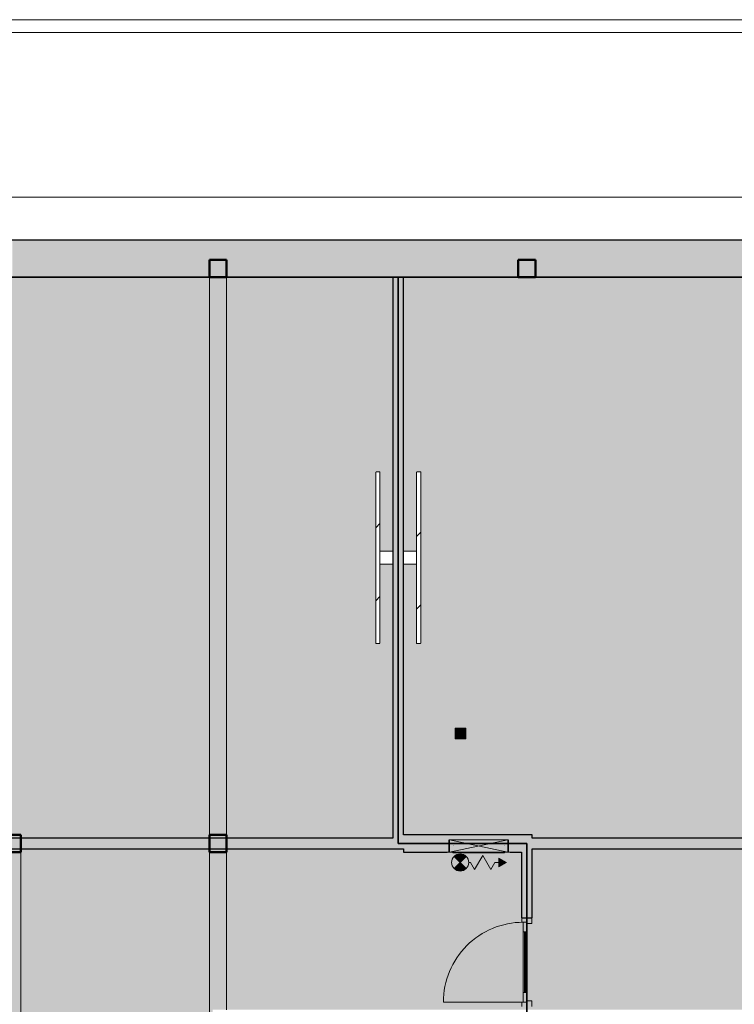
# Model space of a CAD drawing. Header units: millimetres. Extents: x 1000 to 188789, y -4122 to 39732.
# Tile 74 of 86: x 132176 to 140508, y 28226 to 39700. Entities that reach past the tile are written whole.
import ezdxf

# ---------------------------------------------------------------- set-up
doc = ezdxf.new("R2010")
doc.units = ezdxf.units.MM
doc.linetypes.add('THO_hhidden', pattern=[2.5, 1.5, -1])
doc.layers.add('A-AREA-BNDY', color=1, linetype='Continuous', lineweight=50, true_color=0xff0000)
doc.layers.add('A-DETL', color=7, linetype='Continuous', lineweight=13, true_color=0x00a600)
for name, color, linetype, lineweight in [('A-AREA-PATT', 7, 'Continuous', 13), ('A-DETL-GENF', 7, 'Continuous', 13), ('A-DOOR', 7, 'Continuous', 13), ('A-GENM', 7, 'Continuous', 13), ('A-WALL-PATT', 7, 'Continuous', 18), ('I-WALL', 7, 'Continuous', 18), ('P-SANR-FIXT', 7, 'Continuous', 13), ('Q-SPCQ', 7, 'Continuous', 13), ('S-COLS-SYMB', 7, 'Continuous', 50)]:
    doc.layers.add(name, color=color, linetype=linetype, lineweight=lineweight)
pattern_1 = [(315, (-33431.24, 28462.14), (424.264, 424.264), [])]
pattern_2 = [(135, (33431.24, -28737.14), (-424.264, -424.264), [])]

# ---------------------------------------------------------------- blocks, each defined once
blk = doc.blocks.new('NLRS_01_GM_WPB_dummy digibord_gen_tho_HW - Digibord-1973402-01 1e verdieping BC')
at = {"layer": 'A-GENM', "true_color": 0x808080}
h = blk.add_hatch(dxfattribs=at)
h.set_pattern_fill('FP_106', color=8, style=0, pattern_type=2)
h.set_pattern_definition(pattern_1)
h.paths.add_polyline_path([(-1000, 125), (-1000, 75), (1000, 75), (1000, 125), (-564, 125)])
h = blk.add_hatch(dxfattribs=at)
h.set_pattern_fill('FP_106', color=8, style=0, pattern_type=2)
h.set_pattern_definition(pattern_1)
h.paths.add_polyline_path([(-75, -75), (75, -75), (75, 75), (-75, 75)])
at = {"layer": 'A-GENM', "linetype": 'THO_hhidden'}
for p, q in [((1000, 125), (-1000, 125)), ((-1000, 125), (-1000, 75)), ((1000, 75), (1000, 125)), ((-1000, 75), (1000, 75)), ((75, 75), (-75, 75)), ((-75, 75), (-75, -75)), ((75, -75), (75, 75)), ((-75, -75), (75, -75))]:
    blk.add_line(p, q, dxfattribs=at)
blk = doc.blocks.new('NLRS_01_GM_WPB_dummy digibord_gen_tho_HW - Digibord-V204-01 1e verdieping BC')
at = {"layer": 'A-GENM', "true_color": 0x808080}
h = blk.add_hatch(dxfattribs=at)
h.set_pattern_fill('FP_149', color=8, style=0, pattern_type=2)
h.set_pattern_definition(pattern_2)
h.paths.add_polyline_path([(1000, 75), (1000, 125), (-1000, 125), (-1000, 75), (857, 75)])
h = blk.add_hatch(dxfattribs=at)
h.set_pattern_fill('FP_149', color=8, style=0, pattern_type=2)
h.set_pattern_definition(pattern_2)
h.paths.add_polyline_path([(75, 75), (-75, 75), (-75, -75), (75, -75)])
at = {"layer": 'A-GENM', "linetype": 'THO_hhidden'}
for p, q in [((1000, 125), (-1000, 125)), ((-1000, 125), (-1000, 75)), ((1000, 75), (1000, 125)), ((-1000, 75), (1000, 75)), ((75, 75), (-75, 75)), ((-75, 75), (-75, -75)), ((75, -75), (75, 75)), ((-75, -75), (75, -75))]:
    blk.add_line(p, q, dxfattribs=at)
blk = doc.blocks.new('NLRS_32_DO_WPB_binnen deurkozijn hout_gen_tho - enkele deur met glas_ rechtsdraaiend-2036025-01 1e verdieping BC')
at = {"layer": 'A-DOOR'}
for p, q in [((-467, 0), (-517, 0)), ((-467, -54), (-467, 0)), ((467, -54), (467, 0)), ((467, 0), (517, 0)), ((-517, -114), (-450, -114)), ((-450, -114), (-450, -54)), ((450, -114), (450, -54)), ((517, -114), (450, -114))]:
    blk.add_line(p, q, dxfattribs=at)
blk = doc.blocks.new('NLRS_32_DO_UN_deur_gen_tho - deur met glasvlak_ rechtsdraaiend-V221-01 1e verdieping BC')
at = {"layer": 'A-DETL-GENF'}
for p, q in [((-465, 0), (-465, 930)), ((-465, 0), (465, 0)), ((-465, -40), (-465, 0)), ((-465, -40), (465, -40)), ((465, -40), (465, 0))]:
    blk.add_line(p, q, dxfattribs=at)
blk.add_arc((-465, 0), 930, 360, 90, dxfattribs=at)
at = {"layer": 'A-GENM', "lineweight": 18}
for p, q in [((-355, 0), (-465, 0)), ((-465, 0), (-465, -40)), ((-355, -40), (-355, 0)), ((465, 0), (355, 0)), ((355, 0), (355, -40)), ((465, -40), (465, 0)), ((-465, -40), (-355, -40)), ((355, -40), (465, -40))]:
    blk.add_line(p, q, dxfattribs=at)
at = {"layer": 'A-GENM'}
for p, q in [((-355, 0), (355, 0)), ((355, 0), (-224, 0)), ((198, 0), (355, 0)), ((355, -40), (-355, -40)), ((355, -40), (-224, -40)), ((355, -40), (-224, -40)), ((198, -40), (355, -40)), ((198, -40), (355, -40))]:
    blk.add_line(p, q, dxfattribs=at)
blk = doc.blocks.new('NLRS_32_DO_UN_glasvlakvulling_gen_tho - enkelglas-1905434-01 1e verdieping BC')
at = {"layer": 'A-GENM', "true_color": 0xd7e6e6}
blk.add_hatch(color=254, dxfattribs=at).paths.add_polyline_path([(-16, -31), (-355, -31), (-355, -41), (355, -41), (355, -31), (67, -31)])
at = {"layer": 'A-GENM', "lineweight": 18}
for p, q in [((355, -31), (-355, -31)), ((-355, -31), (-355, -41)), ((-355, -41), (355, -41)), ((355, -41), (355, -31))]:
    blk.add_line(p, q, dxfattribs=at)
blk = doc.blocks.new('NLRS_28_SCO_UN_koker_gen_bcb - K200_200_12_5-2311149-01 1e verdieping BC')
at = {"layer": 'S-COLS-SYMB'}
for p, q in [((-100, 100), (100, 100)), ((-100, -100), (-100, 100)), ((100, -100), (100, 100)), ((-100, -100), (100, -100))]:
    blk.add_line(p, q, dxfattribs=at)
blk = doc.blocks.new('NLRS_65_SE__haspelkast inbouw p1jbq1s6_sav_bcb - haspelkast inbouw_saval_i 32-n_haspel deco-32_30m-3_4_-2287612-01 1e verdieping BC')
at = {"layer": 'A-DETL-GENF'}
for points in [[(43243, 28271), (43243, 28371), (43156, 28321), (43231, 28278)], [(43695, 28321), (43765, 28392), (43745, 28408), (43721, 28418), (43695, 28421), (43669, 28418), (43645, 28408), (43624, 28392), (43669, 28347)], [(43695, 28221), (43721, 28225), (43745, 28235), (43765, 28251), (43695, 28321), (43624, 28251), (43645, 28235), (43669, 28225)]]:
    blk.add_hatch(color=256, dxfattribs=at).paths.add_polyline_path(points)
for p, q in [((43243, 28371), (43156, 28321)), ((43243, 28271), (43243, 28371)), ((43290, 28321), (43337, 28404)), ((43385, 28321), (43337, 28404)), ((43527, 28404), (43432, 28239)), ((43480, 28321), (43527, 28404)), ((43575, 28321), (43527, 28404)), ((43624, 28392), (43695, 28321)), ((43765, 28251), (43624, 28392)), ((43765, 28392), (43624, 28251)), ((43695, 28321), (43765, 28392)), ((43156, 28321), (43243, 28271)), ((43290, 28321), (43156, 28321)), ((43385, 28321), (43432, 28239)), ((43595, 28321), (43575, 28321)), ((43695, 28321), (43624, 28251)), ((43765, 28251), (43695, 28321))]:
    blk.add_line(p, q, dxfattribs=at)
blk.add_circle((43695, 28321), 100, dxfattribs=at)
for start, end in [(45, 135), (225, 315)]:
    blk.add_arc((43695, 28321), 100, start, end, dxfattribs=at)
at = {"layer": 'Q-SPCQ'}
for p, q in [((43112, 28201), (43847, 28201)), ((43112, 28201), (43112, 28200)), ((43847, 28200), (43112, 28200)), ((43140, 28200), (43140, 28060)), ((43140, 28200), (43820, 28059)), ((43820, 28200), (43140, 28059)), ((43820, 28060), (43820, 28200)), ((43847, 28200), (43847, 28201)), ((43140, 28060), (43140, 28059)), ((43820, 28059), (43140, 28059)), ((43820, 28059), (43820, 28060))]:
    blk.add_line(p, q, dxfattribs=at)
blk = doc.blocks.new('NLRS_65_PF_FB_brandslanghaspel_saval - brandslanghaspel_saval_deco-d32_slang 30m-3_4_-V257-01 1e verdieping BC')
at = {"layer": 'P-SANR-FIXT'}
for p, q in [((47024, 18165), (47565, 18165)), ((47024, 18165), (47030, 18165)), ((47145, 18171), (47236, 18171)), ((47167, 18166), (47236, 18166)), ((47167, 18166), (47236, 18166)), ((47252, 18171), (47295, 18171)), ((47252, 18171), (47295, 18171)), ((47295, 18166), (47315, 18166)), ((47295, 18166), (47315, 18166)), ((47309, 18171), (47337, 18171)), ((47309, 18171), (47337, 18171)), ((47353, 18171), (47423, 18171)), ((47353, 18171), (47423, 18171)), ((47353, 18166), (47423, 18166)), ((47353, 18166), (47423, 18166)), ((47435, 18171), (47445, 18171)), ((47435, 18166), (47445, 18166)), ((47559, 18165), (47565, 18165)), ((46998, 18086), (46997, 18086)), ((46997, 18086), (46997, 18086)), ((46997, 18081), (46997, 18081)), ((46998, 18081), (46997, 18081)), ((47592, 18086), (47592, 18086)), ((47592, 18086), (47592, 18086)), ((47592, 18081), (47592, 18081)), ((47592, 18081), (47592, 18081))]:
    blk.add_line(p, q, dxfattribs=at)
at = {"layer": 'P-SANR-FIXT', "flags": 128}
for points in [[(46997, 18166), (46997, 18166), (46997, 18166), (46997, 18166), (46997, 18166), (46997, 18166), (46997, 18167), (46996, 18167), (46996, 18167), (46996, 18167), (46996, 18167), (46996, 18167), (46996, 18167), (46996, 18167), (46996, 18167), (46996, 18167), (46996, 18167), (46996, 18167), (46995, 18167), (46995, 18167), (46995, 18167), (46995, 18167), (46995, 18167), (46995, 18167), (46995, 18168), (46995, 18168), (46995, 18168), (46995, 18168), (46995, 18168), (46995, 18168), (46995, 18168), (46995, 18168), (46995, 18168), (46995, 18168), (46995, 18168), (46995, 18169), (46995, 18169), (46995, 18169), (46995, 18169), (46995, 18169), (46995, 18169), (46995, 18169), (46995, 18169), (46995, 18169), (46995, 18169), (46995, 18170), (46995, 18170), (46995, 18170), (46995, 18170), (46995, 18170), (46995, 18170), (46995, 18170), (46995, 18170), (46995, 18170), (46995, 18170), (46995, 18170), (46995, 18171), (46995, 18171), (46995, 18171), (46995, 18171), (46995, 18171), (46996, 18171), (46996, 18171), (46996, 18171), (46996, 18171), (46996, 18171), (46996, 18171), (46996, 18171), (46996, 18171), (46996, 18171), (46996, 18171), (46996, 18171), (46996, 18171), (46997, 18171), (46997, 18171), (46997, 18171), (46997, 18171), (46997, 18171), (46997, 18171), (46997, 18171)], [(46997, 18171), (46997, 18171), (46998, 18171), (46999, 18171), (47001, 18171), (47003, 18171), (47006, 18171), (47009, 18171), (47012, 18171), (47016, 18171), (47021, 18171), (47025, 18171), (47031, 18171), (47036, 18171), (47043, 18171), (47049, 18171), (47056, 18171), (47063, 18171), (47071, 18171), (47079, 18171), (47087, 18171), (47096, 18171), (47105, 18171), (47114, 18171), (47124, 18171), (47134, 18171), (47144, 18171)], [(47295, 18171), (47283, 18171), (47271, 18171), (47259, 18171), (47247, 18171), (47236, 18171), (47224, 18171), (47212, 18171), (47201, 18171), (47190, 18171), (47179, 18171), (47168, 18171), (47157, 18171), (47147, 18171), (47137, 18171), (47127, 18171), (47117, 18171), (47108, 18171), (47098, 18171), (47090, 18171), (47081, 18171), (47073, 18171), (47065, 18171), (47058, 18171), (47051, 18171), (47044, 18171), (47038, 18171), (47032, 18171), (47027, 18171), (47022, 18171), (47017, 18171), (47013, 18171), (47010, 18171), (47006, 18171), (47004, 18171), (47001, 18171), (47000, 18171), (46998, 18171), (46998, 18171), (46997, 18171), (46997, 18171)], [(46997, 18166), (46997, 18166), (46998, 18166), (46999, 18166), (47001, 18166), (47003, 18166), (47006, 18166), (47009, 18166), (47012, 18166), (47016, 18166), (47021, 18166), (47025, 18166), (47031, 18166), (47036, 18166), (47043, 18166), (47049, 18166), (47056, 18166), (47063, 18166), (47071, 18166), (47079, 18166), (47087, 18166), (47096, 18166), (47105, 18166), (47114, 18166), (47124, 18166), (47134, 18166), (47144, 18166), (47154, 18166), (47165, 18166), (47176, 18166), (47187, 18166), (47198, 18166), (47209, 18166), (47221, 18166), (47232, 18166), (47244, 18166), (47256, 18166), (47268, 18166), (47280, 18166), (47291, 18166), (47295, 18166)], [(47146, 18166), (47137, 18166), (47127, 18166), (47117, 18166), (47108, 18166), (47098, 18166), (47090, 18166), (47081, 18166), (47073, 18166), (47065, 18166), (47058, 18166), (47051, 18166), (47044, 18166), (47038, 18166), (47032, 18166), (47027, 18166), (47022, 18166), (47017, 18166), (47013, 18166), (47010, 18166), (47006, 18166), (47004, 18166), (47001, 18166), (47000, 18166), (46998, 18166), (46998, 18166), (46997, 18166), (46997, 18166)], [(47020, 18164), (47020, 18164), (47021, 18164), (47021, 18164), (47021, 18165), (47022, 18165), (47022, 18165), (47022, 18165), (47023, 18165), (47023, 18165), (47024, 18165), (47024, 18165), (47024, 18165)], [(47565, 18165), (47565, 18165), (47564, 18165), (47563, 18165), (47562, 18165), (47560, 18165), (47557, 18165), (47554, 18165), (47551, 18165), (47548, 18165), (47544, 18165), (47539, 18165), (47534, 18165), (47529, 18165), (47524, 18165), (47518, 18165), (47512, 18165), (47505, 18165), (47498, 18165), (47491, 18165), (47483, 18165), (47475, 18165), (47467, 18165), (47458, 18165), (47450, 18165), (47441, 18165), (47432, 18165), (47422, 18165), (47412, 18165), (47403, 18165), (47393, 18165), (47382, 18165), (47372, 18165), (47362, 18165), (47351, 18165), (47341, 18165), (47330, 18165), (47319, 18165), (47308, 18165), (47298, 18165), (47287, 18165), (47276, 18165), (47265, 18165), (47254, 18165), (47244, 18165), (47233, 18165), (47223, 18165), (47212, 18165), (47202, 18165), (47192, 18165), (47182, 18165), (47172, 18165), (47163, 18165), (47153, 18165), (47144, 18165), (47136, 18165), (47127, 18165), (47119, 18165), (47110, 18165), (47103, 18165), (47095, 18165), (47088, 18165), (47081, 18165), (47075, 18165), (47069, 18165), (47063, 18165), (47058, 18165), (47053, 18165), (47048, 18165), (47044, 18165), (47040, 18165), (47036, 18165), (47033, 18165), (47031, 18165), (47029, 18165), (47027, 18165), (47026, 18165), (47025, 18165), (47024, 18165), (47024, 18165)], [(47024, 18165), (47024, 18165), (47025, 18165), (47026, 18165), (47028, 18165)], [(47592, 18171), (47592, 18171), (47591, 18171), (47590, 18171), (47588, 18171), (47586, 18171), (47584, 18171), (47581, 18171), (47577, 18171), (47573, 18171), (47569, 18171), (47564, 18171), (47559, 18171), (47553, 18171), (47547, 18171), (47540, 18171), (47533, 18171), (47526, 18171), (47518, 18171), (47510, 18171), (47502, 18171), (47493, 18171), (47484, 18171), (47475, 18171), (47465, 18171), (47455, 18171), (47445, 18171), (47435, 18171), (47424, 18171), (47413, 18171), (47402, 18171), (47391, 18171), (47380, 18171), (47368, 18171), (47357, 18171), (47345, 18171), (47333, 18171), (47322, 18171), (47310, 18171), (47298, 18171), (47295, 18171)], [(47295, 18166), (47307, 18166), (47318, 18166), (47330, 18166), (47342, 18166), (47354, 18166), (47365, 18166), (47377, 18166), (47388, 18166), (47399, 18166), (47410, 18166), (47421, 18166), (47432, 18166), (47442, 18166), (47453, 18166), (47463, 18166), (47472, 18166), (47482, 18166), (47491, 18166), (47500, 18166), (47508, 18166), (47516, 18166), (47524, 18166), (47531, 18166), (47538, 18166), (47545, 18166), (47551, 18166), (47557, 18166), (47562, 18166), (47567, 18166), (47572, 18166), (47576, 18166), (47580, 18166), (47583, 18166), (47586, 18166), (47588, 18166), (47590, 18166), (47591, 18166), (47592, 18166), (47592, 18166), (47592, 18166)], [(47443, 18171), (47453, 18171), (47463, 18171), (47472, 18171), (47482, 18171), (47491, 18171), (47500, 18171), (47508, 18171), (47516, 18171), (47524, 18171), (47531, 18171), (47538, 18171), (47545, 18171), (47551, 18171), (47557, 18171), (47562, 18171), (47567, 18171), (47572, 18171), (47576, 18171), (47580, 18171), (47583, 18171), (47586, 18171), (47588, 18171), (47590, 18171), (47591, 18171), (47592, 18171), (47592, 18171), (47592, 18171)], [(47592, 18166), (47592, 18166), (47591, 18166), (47590, 18166), (47588, 18166), (47586, 18166), (47584, 18166), (47581, 18166), (47577, 18166), (47573, 18166), (47569, 18166), (47564, 18166), (47559, 18166), (47553, 18166), (47547, 18166), (47540, 18166), (47533, 18166), (47526, 18166), (47518, 18166), (47510, 18166), (47502, 18166), (47493, 18166), (47484, 18166), (47475, 18166), (47465, 18166), (47455, 18166), (47445, 18166)], [(47561, 18165), (47562, 18165), (47564, 18165), (47565, 18165), (47565, 18165), (47565, 18165)], [(47565, 18165), (47565, 18165), (47566, 18165), (47566, 18165), (47567, 18165), (47567, 18165), (47567, 18165), (47568, 18165), (47568, 18165), (47568, 18164), (47569, 18164), (47569, 18164), (47569, 18164)], [(47592, 18171), (47592, 18171), (47592, 18171), (47592, 18171), (47593, 18171), (47593, 18171), (47593, 18171), (47593, 18171), (47593, 18171), (47593, 18171), (47593, 18171), (47593, 18171), (47593, 18171), (47593, 18171), (47593, 18171), (47594, 18171), (47594, 18171), (47594, 18171), (47594, 18171), (47594, 18171), (47594, 18171), (47594, 18171), (47594, 18171), (47594, 18171), (47594, 18170), (47594, 18170), (47594, 18170), (47594, 18170), (47594, 18170), (47594, 18170), (47594, 18170), (47595, 18170), (47595, 18170), (47595, 18170), (47595, 18170), (47595, 18169), (47595, 18169), (47595, 18169), (47595, 18169), (47595, 18169), (47595, 18169), (47595, 18169), (47595, 18169), (47595, 18169), (47595, 18169), (47595, 18168), (47595, 18168), (47595, 18168), (47594, 18168), (47594, 18168), (47594, 18168), (47594, 18168), (47594, 18168), (47594, 18168), (47594, 18168), (47594, 18168), (47594, 18167), (47594, 18167), (47594, 18167), (47594, 18167), (47594, 18167), (47594, 18167), (47594, 18167), (47594, 18167), (47594, 18167), (47593, 18167), (47593, 18167), (47593, 18167), (47593, 18167), (47593, 18167), (47593, 18167), (47593, 18167), (47593, 18167), (47593, 18167), (47593, 18166), (47592, 18166), (47592, 18166), (47592, 18166), (47592, 18166), (47592, 18166)]]:
    blk.add_lwpolyline(points, dxfattribs=at)
blk = doc.blocks.new('NLRS_33_GM_WPB_vloeropening schacht rechthoek_gen_tho - 125x125-2338696-01 1e verdieping BC')
at = {"layer": 'A-GENM', "linetype": 'THO_hhidden', "true_color": 0xc8fac8}
blk.add_hatch(color=254, dxfattribs=at).paths.add_polyline_path([(125, -125), (125, 0), (0, 0), (0, -125)])
at = {"layer": 'A-GENM'}
for p, q in [((125, 0), (0, 0)), ((0, 0), (0, -125)), ((125, -125), (125, 0)), ((0, -125), (125, -125))]:
    blk.add_line(p, q, dxfattribs=at)
at = {"layer": 'A-GENM', "linetype": 'THO_hhidden'}
for p, q in [((0, 0), (0, -125)), ((125, 0), (0, 0)), ((0, 0), (125, -125)), ((0, -125), (125, 0)), ((125, -125), (125, 0)), ((0, -125), (125, -125))]:
    blk.add_line(p, q, dxfattribs=at)

msp = doc.modelspace()

# ---------------------------------------------------------------- hatches: boundary and pattern name
at = {"layer": 'A-AREA-PATT', "true_color": 0xaaddd6}
h = msp.add_hatch(color=9, dxfattribs=at)
h.paths.add_polyline_path([(136251, 11500), (136527, 11500), (136527, 14694), (136377, 14694), (136377, 13769), (136327, 13769), (136327, 15769), (136377, 15769), (136377, 14844), (136527, 14844), (136527, 18037), (129280, 18037), (128918, 17276), (129460, 17018), (127916, 13766), (127374, 14024), (126742, 12691), (127102, 12529), (127467, 12379), (127836, 12240), (128210, 12113), (128587, 11997), (128985, 11889), (129351, 11801), (129738, 11722), (130126, 11654), (130517, 11599), (130909, 11556), (131354, 11522), (131700, 11506), (132089, 11500), (132090, 11500), (135586, 11500)])
h.paths.add_polyline_path([(126629, 12746), (127261, 14078), (126719, 14335), (128263, 17587), (128805, 17330), (129166, 18088), (126027, 21409), (126027, 22037), (122981, 22037), (122981, 21887), (123906, 21887), (123906, 21837), (121906, 21837), (121906, 21887), (122831, 21887), (122831, 22037), (119661, 22037), (119720, 21706), (119803, 21312), (119891, 20949), (119995, 20570), (120111, 20194), (120238, 19822), (120392, 19420), (120543, 19058), (120704, 18704), (120877, 18354), (121059, 18011), (121253, 17673), (121456, 17341), (121670, 17016), (121905, 16682), (122128, 16385), (122371, 16081), (122625, 15783), (122917, 15462), (123167, 15204), (123451, 14927), (123744, 14660), (124046, 14402), (124367, 14145), (124672, 13915), (124995, 13688), (125327, 13470), (125665, 13262), (125975, 13083), (126335, 12892), (126628, 12746)])
h.paths.add_polyline_path([(128858, 16100), (128874, 16101), (128889, 16107), (128908, 16121), (128916, 16131), (128925, 16148), (129027, 16365), (129030, 16377), (129030, 16396), (129024, 16415), (129014, 16432), (129006, 16440), (128982, 16454), (128765, 16555), (128755, 16558), (128734, 16558), (128713, 16551), (128699, 16542), (128687, 16528), (128677, 16511), (128573, 16288), (128571, 16272), (128573, 16257), (128578, 16242), (128592, 16223), (128602, 16215), (128629, 16201), (128843, 16101)])
h.paths.add_polyline_path([(128204, 16411), (128219, 16413), (128242, 16424), (128248, 16428), (128258, 16438), (128271, 16460), (128372, 16676), (128375, 16687), (128375, 16708), (128368, 16729), (128364, 16738), (128345, 16755), (128328, 16765), (128111, 16867), (128101, 16870), (128079, 16870), (128061, 16864), (128050, 16858), (128033, 16842), (128026, 16831), (127918, 16599), (127916, 16584), (127918, 16568), (127929, 16545), (127935, 16537), (127943, 16529), (127965, 16517), (128188, 16413), (128192, 16412)])
h.paths.add_polyline_path([(137499, 18100), (137912, 18100), (137912, 18200), (137989, 18200), (137989, 18162), (138027, 18162), (138027, 18966), (138089, 18966), (138089, 20000), (138027, 20000), (138027, 20037), (134427, 20037), (134427, 22101), (132189, 22101), (132189, 26101), (134427, 26101), (134428, 28162), (138027, 28162), (138027, 28200), (138089, 28200), (138089, 29234), (138027, 29234), (138027, 30000), (137872, 30000), (137872, 30100), (137182, 30100), (137182, 30000), (136652, 30000), (136652, 30037), (129266, 30036), (126152, 26742), (126152, 26037), (124827, 26037), (124827, 22162), (126027, 22162), (126027, 24073), (126152, 24073), (126152, 21458), (129267, 18162), (137124, 18162), (137124, 18200), (137222, 18200), (137222, 18100), (137419, 18100)])
h.paths.add_polyline_path([(137782, 18321), (137711, 18392), (137732, 18408), (137756, 18418), (137782, 18421), (137808, 18418), (137832, 18408), (137853, 18392), (137808, 18347)])
h.paths.add_polyline_path([(137782, 18221), (137756, 18225), (137732, 18235), (137711, 18251), (137782, 18321), (137853, 18251), (137832, 18235), (137808, 18225)])
h.paths.add_polyline_path([(137330, 18271), (137243, 18321), (137330, 18371)])
h.paths.add_polyline_path([(138063, 19128), (138063, 19838), (138073, 19838), (138073, 19128)])
h.paths.add_polyline_path([(125627, 23726), (125628, 24060), (125952, 24062), (125952, 24074), (126027, 24073), (126027, 23726), (125939, 23726)])
h.paths.add_polyline_path([(126063, 24235), (126063, 24945), (126073, 24945), (126073, 24235)])
h.paths.add_polyline_path([(126063, 25165), (126063, 25875), (126073, 25875), (126073, 25165)])
h.paths.add_polyline_path([(124836, 26162), (126027, 26162), (126027, 26792), (129166, 30112), (128827, 30826), (128285, 30568), (126741, 33820), (127283, 34078), (126628, 35454), (126321, 35301), (125974, 35116), (125602, 34901), (125270, 34694), (124941, 34475), (124628, 34253), (124318, 34017), (124015, 33773), (123720, 33518), (123433, 33255), (123155, 32984), (122875, 32694), (122623, 32415), (122367, 32115), (122120, 31805), (121882, 31487), (121655, 31162), (121438, 30830), (121227, 30484), (121036, 30146), (120851, 29795), (120677, 29438), (120515, 29076), (120378, 28746), (120239, 28378), (120111, 28006), (119995, 27631), (119891, 27252), (119798, 26870), (119718, 26485), (119661, 26162), (122831, 26162), (122831, 26312), (121906, 26312), (121906, 26362), (123906, 26362), (123906, 26312), (122981, 26312), (122981, 26162), (124834, 26162)])
h.paths.add_polyline_path([(138073, 28362), (138063, 28362), (138063, 29072), (138073, 29072)])
h.paths.add_polyline_path([(137312, 29878), (137241, 29949), (137262, 29965), (137286, 29975), (137312, 29978), (137338, 29975), (137362, 29965), (137383, 29949), (137338, 29904)])
h.paths.add_polyline_path([(137312, 29778), (137286, 29782), (137262, 29792), (137241, 29808), (137312, 29878), (137383, 29808), (137362, 29792), (137338, 29782)])
h.paths.add_polyline_path([(137764, 29828), (137764, 29928), (137850, 29878)])
h.paths.add_polyline_path([(130732, 30162), (136527, 30162), (136527, 33356), (136377, 33356), (136377, 32431), (136327, 32431), (136327, 34431), (136377, 34431), (136377, 33506), (136527, 33506), (136527, 36700), (132030, 36699), (131692, 36694), (131297, 36675), (130901, 36644), (130507, 36600), (130115, 36544), (129724, 36476), (129322, 36392), (128933, 36298), (128568, 36197), (128189, 36081), (127813, 35952), (127443, 35811), (127076, 35659), (126742, 35508), (129280, 30162), (130561, 30162)])
h.paths.add_polyline_path([(128940, 30879), (127395, 34131), (127937, 34389), (129482, 31136), (129115, 30963)])
h.paths.add_polyline_path([(128105, 31285), (128123, 31286), (128141, 31291), (128369, 31402), (128377, 31408), (128385, 31418), (128393, 31434), (128397, 31453), (128396, 31470), (128391, 31487), (128279, 31718), (128268, 31729), (128254, 31737), (128239, 31743), (128225, 31744), (128203, 31740), (128194, 31737), (127964, 31626), (127950, 31611), (127944, 31601), (127939, 31586), (127938, 31572), (127941, 31550), (127944, 31541), (128055, 31313), (128059, 31307), (128071, 31297), (128094, 31287), (128104, 31285)])
h.paths.add_polyline_path([(128760, 31596), (128778, 31597), (128796, 31602), (129012, 31705), (129032, 31720), (129040, 31729), (129048, 31745), (129052, 31764), (129051, 31781), (129046, 31798), (128934, 32029), (128923, 32040), (128909, 32048), (128894, 32054), (128880, 32055), (128858, 32051), (128849, 32048), (128619, 31937), (128608, 31926), (128599, 31912), (128594, 31897), (128593, 31883), (128596, 31861), (128600, 31850), (128708, 31627), (128716, 31616), (128726, 31608), (128742, 31600), (128756, 31597)])
at = {"layer": 'A-AREA-PATT', "true_color": 0xfae6e9}
h = msp.add_hatch(color=7, dxfattribs=at)
h.paths.add_polyline_path([(151827, 11500), (151827, 15100), (152427, 15100), (152427, 15742), (149871, 15742), (149871, 15867), (151827, 15867), (151827, 17667), (152427, 17667), (152427, 18966), (152489, 18966), (152489, 20000), (152427, 20000), (152427, 20037), (149899, 20037), (149899, 22073), (149962, 22073), (149962, 23107), (149899, 23107), (149899, 25090), (149962, 25090), (149962, 26124), (149899, 26124), (149899, 28200), (151124, 28200), (151124, 28063), (151814, 28063), (151814, 28200), (152422, 28200), (152422, 28162), (159627, 28162), (159627, 28200), (159689, 28200), (159689, 29234), (159627, 29234), (159627, 30037), (149532, 30037), (149532, 30162), (149899, 30162), (149899, 30183), (150024, 30183), (150024, 30162), (152427, 30162), (152427, 33975), (150024, 33975), (150024, 31217), (149899, 31217), (149899, 33975), (149406, 33975), (149406, 34100), (150027, 34100), (150027, 36700), (145352, 36700), (145352, 34100), (148372, 34100), (148372, 33975), (147879, 33975), (147879, 31217), (147754, 31217), (147754, 33975), (145352, 33975), (145352, 30162), (147754, 30162), (147754, 30183), (147879, 30183), (147879, 30162), (148132, 30162), (148132, 30037), (138152, 30037), (138152, 29234), (138089, 29234), (138089, 28200), (138152, 28200), (138152, 28162), (147879, 28162), (147879, 26124), (147817, 26124), (147817, 25090), (147879, 25090), (147879, 23107), (147817, 23107), (147817, 22073), (147879, 22073), (147879, 20037), (138152, 20037), (138152, 20000), (138089, 20000), (138089, 18966), (138152, 18966), (138152, 18162), (138189, 18162), (138189, 18037), (138152, 18037), (138152, 18000), (138027, 18000), (138027, 18037), (137989, 18037), (137989, 18000), (137124, 18000), (137124, 18037), (136652, 18037), (136652, 16537), (137417, 16537), (137417, 16662), (137542, 16662), (137542, 16537), (138027, 16537), (138027, 16966), (138152, 16966), (138152, 15454), (138027, 15454), (138027, 16412), (136652, 16412), (136652, 14125), (138027, 14125), (138027, 14420), (138152, 14420), (138152, 14125), (138664, 14125), (138664, 14000), (136652, 14000), (136652, 11500), (141627, 11500), (141627, 13595), (139702, 13595), (139702, 14000), (139698, 14000), (139698, 14125), (139702, 14125), (139702, 15108), (139827, 15108), (139827, 16142), (139702, 16142), (139702, 16612), (139827, 16612), (139827, 17812), (139702, 17812), (139702, 18037), (139589, 18037), (139589, 18162), (141789, 18162), (141789, 18037), (141752, 18037), (141752, 16805), (145227, 16805), (145227, 18037), (143753, 18037), (143753, 18162), (145352, 18162), (145352, 17667), (145952, 17667), (145952, 15867), (147907, 15867), (147907, 15742), (145352, 15742), (145352, 11500), (151554, 11500)])
h.paths.add_polyline_path([(152007, 14005), (152262, 14007), (152286, 14017), (152297, 14027), (152302, 14031), (152310, 14045), (152315, 14059), (152317, 14075), (152317, 14315), (152314, 14333), (152307, 14350), (152296, 14365), (152278, 14377), (152265, 14383), (152247, 14385), (151994, 14383), (151989, 14383), (151972, 14376), (151957, 14364), (151946, 14350), (151939, 14333), (151937, 14315), (151939, 14059), (151949, 14036), (151959, 14025), (151963, 14020), (151985, 14009), (151996, 14006)])
h.paths.add_polyline_path([(138826, 14036), (138826, 14046), (139536, 14046), (139536, 14036)])
h.paths.add_polyline_path([(149709, 15778), (148999, 15778), (148999, 15788), (149709, 15788)])
h.paths.add_polyline_path([(148779, 15778), (148069, 15778), (148069, 15788), (148779, 15788)])
h.paths.add_polyline_path([(149072, 17067), (147494, 17067), (147494, 18267), (150284, 18267), (150284, 17067), (149078, 17067)])
h.paths.add_polyline_path([(148769, 17117), (149025, 17119), (149040, 17124), (149059, 17138), (149067, 17148), (149072, 17156), (149078, 17171), (149079, 17187), (149079, 17427), (149077, 17445), (149070, 17462), (149053, 17481), (149044, 17487), (149022, 17495), (149009, 17497), (148769, 17497), (148751, 17494), (148734, 17487), (148719, 17476), (148707, 17458), (148702, 17445), (148699, 17427), (148701, 17171), (148706, 17156), (148721, 17137), (148726, 17132), (148739, 17124), (148754, 17119)])
h.paths.add_polyline_path([(137907, 18059), (137912, 18060), (137912, 18100), (137222, 18100), (137222, 18059), (137905, 18059)])
h.paths.add_polyline_path([(143591, 18074), (142881, 18074), (142881, 18084), (143591, 18084)])
h.paths.add_polyline_path([(142655, 18074), (141951, 18074), (141951, 18084), (142661, 18084), (142661, 18074)])
h.paths.add_polyline_path([(151684, 28221), (151658, 28225), (151634, 28235), (151614, 28251), (151684, 28321), (151755, 28251), (151734, 28235), (151710, 28225)])
h.paths.add_polyline_path([(151233, 28271), (151146, 28321), (151233, 28371), (151233, 28329)])
h.paths.add_polyline_path([(151684, 28321), (151614, 28392), (151634, 28408), (151661, 28418), (151684, 28421), (151710, 28418), (151734, 28408), (151755, 28392), (151710, 28347)])
h.paths.add_polyline_path([(137249, 30100), (137872, 30100), (137872, 30141), (137182, 30139), (137182, 30100), (137187, 30100)])
h.paths.add_polyline_path([(160535, 30162), (161127, 30162), (161127, 36700), (152552, 36700), (152552, 36200), (152427, 36200), (152427, 36700), (150152, 36700), (150152, 34100), (152427, 34100), (152427, 35166), (152552, 35166), (152552, 30162), (160203, 30162)])
h.paths.add_polyline_path([(145087, 30162), (145227, 30162), (145227, 31631), (144627, 31631), (144627, 35231), (145227, 35231), (145227, 36700), (136652, 36700), (136652, 33506), (136802, 33506), (136802, 34431), (136852, 34431), (136852, 32431), (136802, 32431), (136802, 33356), (136652, 33356), (136652, 30200), (138152, 30200), (138152, 30162), (143570, 30162)])
h.paths.add_polyline_path([(147801, 30345), (147791, 30345), (147791, 31055), (147801, 31055), (147801, 30523)])
h.paths.add_polyline_path([(149978, 30345), (149978, 31055), (149988, 31055), (149988, 30345)])
h.paths.add_polyline_path([(137252, 31320), (137252, 31445), (137377, 31445), (137377, 31320)])
h.paths.add_polyline_path([(160402, 31325), (160402, 31450), (160527, 31450), (160527, 31325)])
h.paths.add_polyline_path([(153549, 33037), (153513, 33037), (153513, 33162), (153638, 33162), (153638, 33037)])
h.paths.add_polyline_path([(144458, 33037), (144333, 33037), (144333, 33162), (144458, 33162)])
h.paths.add_polyline_path([(149244, 34053), (148534, 34053), (148534, 34063), (149244, 34063)])
h.paths.add_polyline_path([(144807, 34136), (145062, 34138), (145086, 34149), (145097, 34158), (145102, 34163), (145110, 34176), (145115, 34191), (145117, 34206), (145117, 34446), (145114, 34464), (145107, 34481), (145096, 34496), (145078, 34508), (145065, 34514), (145047, 34516), (144794, 34515), (144789, 34514), (144772, 34507), (144757, 34495), (144746, 34481), (144739, 34464), (144737, 34446), (144739, 34191), (144749, 34167), (144759, 34156), (144763, 34152), (144785, 34140), (144796, 34137)])
at = {"layer": 'A-WALL-PATT', "true_color": 0x808080}
msp.add_hatch(color=8, dxfattribs=at).paths.add_polyline_path([(164860, 36700), (165689, 36700), (165689, 37130), (132089, 37130), (132089, 36700), (162198, 36700)])
at = {"layer": 'A-WALL-PATT', "true_color": 0xc0c0c0}
for points in [[(136527, 30162), (136652, 30162), (136652, 36700), (136527, 36700), (136527, 30200)], [(138152, 30000), (138152, 30200), (136652, 30200), (136652, 30000), (137182, 30000), (137182, 30141), (137872, 30141), (137872, 30000), (138027, 30000)], [(136501, 30037), (136652, 30037), (136652, 30162), (134489, 30162), (134489, 30037), (136459, 30037)]]:
    msp.add_hatch(color=9, dxfattribs=at).paths.add_polyline_path(points)
at = {"layer": 'A-WALL-PATT', "true_color": 0xd9eeee}
for points in [[(130264, 30037), (134489, 30037), (134489, 30162), (129280, 30162), (129339, 30037), (129598, 30037)], [(145227, 30037), (147754, 30037), (147754, 30162), (138152, 30162), (138152, 30037), (143570, 30037)]]:
    msp.add_hatch(color=254, dxfattribs=at).paths.add_polyline_path(points)
at = {"layer": 'A-WALL-PATT', "true_color": 0xc0c0c0}
h = msp.add_hatch(color=9, dxfattribs=at)
h.paths.add_polyline_path([(138027, 28162), (138152, 28162), (138152, 28200), (138027, 28200), (138027, 28179)])
h.paths.add_polyline_path([(138027, 29234), (138152, 29234), (138152, 30000), (138027, 30000), (138027, 29351)])

# ---------------------------------------------------------------- linework, layer by layer
at = {"layer": 'A-AREA-BNDY', "lineweight": 35}
for p, q in [((165689, 36700), (132089, 36700)), ((136589, 36700), (136589, 30100)), ((136589, 30100), (138089, 30100)), ((138089, 30100), (138089, 28063))]:
    msp.add_line(p, q, dxfattribs=at)
at = {"layer": 'A-DETL', "color": 7, "linetype": 'THO_hhidden'}
msp.add_line((165689, 37630), (132089, 37630), dxfattribs=at)
at = {"layer": 'A-DETL', "color": 7, "linetype": 'THO_hhidden', "lineweight": 18}
for p, q in [((134389, 36700), (134389, 30162)), ((134589, 36700), (134589, 30162)), ((132189, 30037), (132189, 24170)), ((134389, 30037), (134389, 18162)), ((134589, 30037), (134589, 28162))]:
    msp.add_line(p, q, dxfattribs=at)
at = {"layer": 'I-WALL'}
for p, q in [((132089, 39700), (165682, 39700)), ((165682, 39550), (132089, 39550))]:
    msp.add_line(p, q, dxfattribs=at)
at = {"layer": 'I-WALL', "lineweight": 25}
for p, q in [((165689, 37130), (132089, 37130)), ((132089, 36700), (136527, 36700)), ((136527, 36700), (136527, 30162)), ((136652, 36700), (145227, 36700)), ((136652, 30200), (136652, 36700)), ((138152, 30200), (136652, 30200)), ((138152, 30162), (138152, 30200)), ((136527, 30162), (129280, 30162)), ((137182, 30000), (137182, 30141)), ((137182, 30141), (137187, 30141)), ((137867, 30141), (137872, 30141)), ((137872, 30141), (137872, 30000)), ((145227, 30162), (138152, 30162)), ((129267, 30037), (136652, 30037)), ((136652, 30037), (136652, 30000)), ((136652, 30000), (137159, 30000)), ((137894, 30000), (138027, 30000)), ((138027, 30000), (138027, 29234)), ((138152, 29234), (138152, 30037)), ((138152, 30037), (148132, 30037)), ((138027, 29234), (138152, 29234))]:
    msp.add_line(p, q, dxfattribs=at)

# ---------------------------------------------------------------- block references
at = {"layer": 'A-DETL-GENF'}
for name, p, rotation in [('NLRS_65_SE__haspelkast inbouw p1jbq1s6_sav_bcb - haspelkast inbouw_saval_i 32-n_haspel deco-32_30m-3_4_-2287612-01 1e verdieping BC', (181007, 58200), 180), ('NLRS_32_DO_UN_deur_gen_tho - deur met glasvlak_ rechtsdraaiend-V221-01 1e verdieping BC', (138046, 28717), 89.9999999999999)]:
    msp.add_blockref(name, p, dxfattribs=dict(at, rotation=rotation))
at = {"layer": 'A-DOOR', "rotation": 89.9999999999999}
msp.add_blockref('NLRS_32_DO_WPB_binnen deurkozijn hout_gen_tho - enkele deur met glas_ rechtsdraaiend-2036025-01 1e verdieping BC', (138032, 28717), dxfattribs=at)
at = {"layer": 'A-GENM', "linetype": 'THO_hhidden'}
for name, p, rotation in [('NLRS_01_GM_WPB_dummy digibord_gen_tho_HW - Digibord-1973402-01 1e verdieping BC', (136452, 33431), 89.99999999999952), ('NLRS_01_GM_WPB_dummy digibord_gen_tho_HW - Digibord-V204-01 1e verdieping BC', (136727, 33431), 269.9999999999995)]:
    msp.add_blockref(name, p, dxfattribs=dict(at, rotation=rotation))
msp.add_blockref('NLRS_33_GM_WPB_vloeropening schacht rechthoek_gen_tho - 125x125-2338696-01 1e verdieping BC', (137252, 31445), dxfattribs=at)
at = {"layer": 'A-GENM', "rotation": 89.9999999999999}
msp.add_blockref('NLRS_32_DO_UN_glasvlakvulling_gen_tho - enkelglas-1905434-01 1e verdieping BC', (138032, 28717), dxfattribs=at)
at = {"layer": 'P-SANR-FIXT', "rotation": 180}
msp.add_blockref('NLRS_65_PF_FB_brandslanghaspel_saval - brandslanghaspel_saval_deco-d32_slang 30m-3_4_-V257-01 1e verdieping BC', (184822, 48162), dxfattribs=at)
at = {"layer": 'S-COLS-SYMB'}
for p in [(134489, 36800), (138089, 36800), (132089, 30100), (134489, 30100)]:
    msp.add_blockref('NLRS_28_SCO_UN_koker_gen_bcb - K200_200_12_5-2311149-01 1e verdieping BC', p, dxfattribs=at)

doc.saveas('drawing.dxf')
